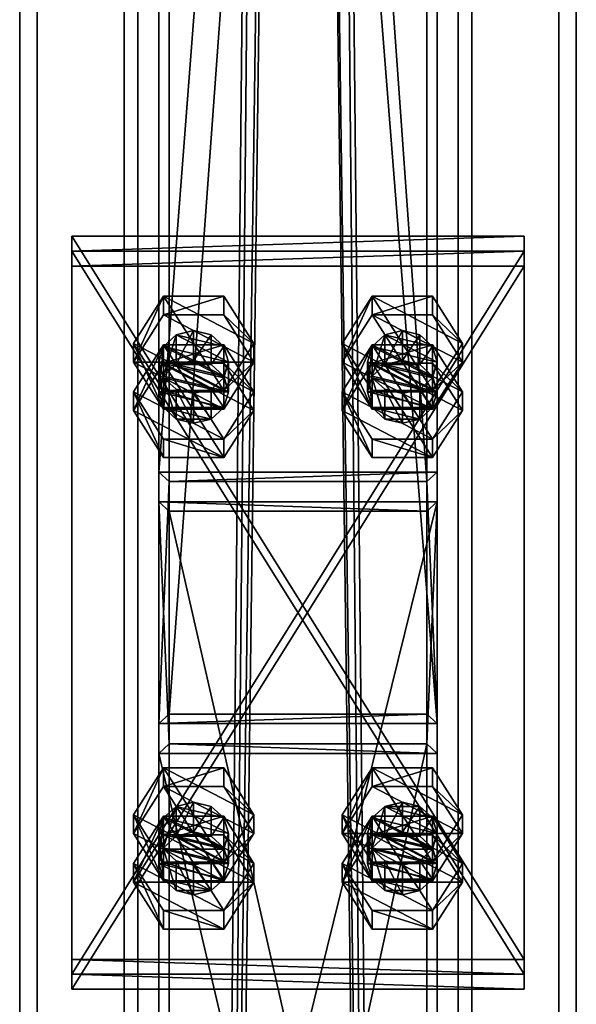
# Model space of a CAD drawing. Header units: millimetres. Extents: x -333 to 67333, y -930 to 39730.
# Tile 212 of 256: x 5420 to 5580, y 12513 to 12796. Entities that reach past the tile are written whole.
import ezdxf

# ---------------------------------------------------------------- set-up
doc = ezdxf.new("R2010")
doc.units = ezdxf.units.MM
for name, color, linetype in [('3', 7, 'Continuous'), ('5', 7, 'Continuous'), ('6', 7, 'Continuous'), ('95', 7, 'Continuous'), ('99', 7, 'Continuous')]:
    doc.layers.add(name, color=color, linetype=linetype)

msp = doc.modelspace()

# ---------------------------------------------------------------- meshes
at = {"layer": '3', "color": 91}
mesh = msp.add_polyface(dxfattribs=at)
corners = [(5463, 13703.27, 5976.91), (5537, 13703.27, 5976.91), (5537, 12663.27, 3783.11), (5463, 12663.27, 3783.11), (5537, 13612.2, 5957.55), (5537, 12596.4, 3814.81), (5463, 13612.2, 5957.55), (5463, 12596.4, 3814.81), (5460, 13706.96, 5977.69), (5460, 13608.51, 5956.77), (5460, 12593.69, 3816.09), (5460, 12665.98, 3781.82), (5540, 13608.51, 5956.77), (5540, 12593.69, 3816.09), (5540, 13706.96, 5977.69), (5540, 12665.98, 3781.82)]
mesh.append_faces([[corners[k] for k in face] for face in [(0, 2, 3, 3), (1, 5, 2, 2), (4, 7, 5, 5), (6, 3, 7, 7), (8, 10, 11, 11), (9, 13, 10, 10), (12, 15, 13, 13), (14, 11, 15, 15)]], dxfattribs={"vtx0": -1, "color": 91})
mesh.append_faces([[corners[k] for k in face] for face in [(9, 6, 12, 12), (6, 8, 0, 0), (0, 8, 1, 1), (12, 4, 14, 14), (4, 12, 6, 6), (14, 1, 8, 8), (11, 3, 15, 15), (3, 10, 7, 7), (7, 10, 5, 5), (15, 2, 13, 13), (2, 15, 3, 3), (13, 5, 10, 10)]], dxfattribs={"vtx0": -1, "vtx1": -1, "color": 91})
mesh.append_faces([[corners[k] for k in face] for face in [(6, 9, 8, 8), (14, 4, 1, 1), (3, 11, 10, 10), (13, 2, 5, 5)]], dxfattribs={"vtx0": -1, "vtx2": -1, "vtx3": -1, "color": 91})
mesh.append_faces([[corners[k] for k in face] for face in [(0, 1, 2, 2), (1, 4, 5, 5), (4, 6, 7, 7), (6, 0, 3, 3), (8, 9, 10, 10), (9, 12, 13, 13), (12, 14, 15, 15), (14, 8, 11, 11)]], dxfattribs={"vtx2": -1, "vtx3": -1, "color": 91})
mesh = msp.add_polyface(dxfattribs=at)
corners = [(5463, 12654.7, 3765.04), (5537, 12654.7, 3765.04), (5537, 12329.95, 3080), (5463, 12329.95, 3080), (5537, 12587.83, 3796.73), (5537, 12248.06, 3080), (5463, 12587.83, 3796.73), (5463, 12248.06, 3080), (5460, 12657.41, 3763.75), (5460, 12585.12, 3798.02), (5460, 12244.74, 3080), (5460, 12333.27, 3080), (5540, 12585.12, 3798.02), (5540, 12244.74, 3080), (5540, 12657.41, 3763.75), (5540, 12333.27, 3080)]
mesh.append_faces([[corners[k] for k in face] for face in [(0, 2, 3, 3), (1, 5, 2, 2), (4, 7, 5, 5), (6, 3, 7, 7), (8, 10, 11, 11), (9, 13, 10, 10), (12, 15, 13, 13), (14, 11, 15, 15)]], dxfattribs={"vtx0": -1, "color": 91})
mesh.append_faces([[corners[k] for k in face] for face in [(9, 6, 12, 12), (6, 8, 0, 0), (0, 8, 1, 1), (12, 4, 14, 14), (4, 12, 6, 6), (14, 1, 8, 8), (11, 3, 15, 15), (3, 10, 7, 7), (7, 10, 5, 5), (15, 2, 13, 13), (2, 15, 3, 3), (13, 5, 10, 10)]], dxfattribs={"vtx0": -1, "vtx1": -1, "color": 91})
mesh.append_faces([[corners[k] for k in face] for face in [(6, 9, 8, 8), (14, 4, 1, 1), (3, 11, 10, 10), (13, 2, 5, 5)]], dxfattribs={"vtx0": -1, "vtx2": -1, "vtx3": -1, "color": 91})
mesh.append_faces([[corners[k] for k in face] for face in [(0, 1, 2, 2), (1, 4, 5, 5), (4, 6, 7, 7), (6, 0, 3, 3), (8, 9, 10, 10), (9, 12, 13, 13), (12, 14, 15, 15), (14, 8, 11, 11)]], dxfattribs={"vtx2": -1, "vtx3": -1, "color": 91})
at = {"layer": '5', "color": 131}
mesh = msp.add_polyface(dxfattribs=at)
corners = [(5546, 9415, 2984), (5454, 9415, 2984), (5454, 19384.97, 2984), (5546, 19384.97, 2984), (5454, 9415, 3076), (5454, 19384.97, 3076), (5546, 9415, 3076), (5546, 19384.97, 3076), (5550, 9415, 2980), (5550, 9415, 3080), (5550, 19384.97, 3080), (5550, 19384.97, 2980), (5450, 9415, 3080), (5450, 19384.97, 3080), (5450, 9415, 2980), (5450, 19384.97, 2980)]
mesh.append_faces([[corners[k] for k in face] for face in [(0, 2, 3, 3), (1, 5, 2, 2), (4, 7, 5, 5), (6, 3, 7, 7), (8, 10, 11, 11), (9, 13, 10, 10), (12, 15, 13, 13), (14, 11, 15, 15)]], dxfattribs={"vtx0": -1, "color": 131})
mesh.append_faces([[corners[k] for k in face] for face in [(9, 6, 12, 12), (6, 8, 0, 0), (0, 8, 1, 1), (12, 4, 14, 14), (4, 12, 6, 6), (14, 1, 8, 8), (11, 3, 15, 15), (3, 10, 7, 7), (7, 10, 5, 5), (15, 2, 13, 13), (2, 15, 3, 3), (13, 5, 10, 10)]], dxfattribs={"vtx0": -1, "vtx1": -1, "color": 131})
mesh.append_faces([[corners[k] for k in face] for face in [(6, 9, 8, 8), (14, 4, 1, 1), (3, 11, 10, 10), (13, 2, 5, 5)]], dxfattribs={"vtx0": -1, "vtx2": -1, "vtx3": -1, "color": 131})
mesh.append_faces([[corners[k] for k in face] for face in [(0, 1, 2, 2), (1, 4, 5, 5), (4, 6, 7, 7), (6, 0, 3, 3), (8, 9, 10, 10), (9, 12, 13, 13), (12, 14, 15, 15), (14, 8, 11, 11)]], dxfattribs={"vtx2": -1, "vtx3": -1, "color": 131})
at = {"layer": '6', "color": 2}
mesh = msp.add_polyface(dxfattribs=at)
corners = [(5580, 19380.14, 7183.53), (5420, 19380.14, 7183.53), (5420, 7954.94, 4755.1), (5580, 7954.94, 4755.1), (5580, 19380.14, 7347.1), (5580, 7921.68, 4911.61), (5420, 19380.14, 7347.1), (5420, 7921.68, 4911.61), (5425, 7953.9, 4759.99), (5575, 7953.9, 4759.99), (5575, 7922.72, 4906.72), (5425, 7922.72, 4906.72), (5575, 19380.14, 7188.64), (5575, 19380.14, 7341.99), (5425, 19380.14, 7188.64), (5425, 19380.14, 7341.99)]
mesh.append_faces([[corners[k] for k in face] for face in [(0, 2, 3, 3), (4, 3, 5, 5), (6, 5, 7, 7), (1, 7, 2, 2), (12, 10, 9, 9), (14, 9, 8, 8), (15, 8, 11, 11), (13, 11, 10, 10)]], dxfattribs={"vtx0": -1, "color": 2})
mesh.append_faces([[corners[k] for k in face] for face in [(2, 8, 3, 3), (8, 7, 11, 11), (11, 7, 10, 10), (3, 9, 5, 5), (9, 3, 8, 8), (5, 10, 7, 7), (0, 12, 1, 1), (12, 4, 13, 13), (13, 4, 15, 15), (1, 14, 6, 6), (14, 1, 12, 12), (6, 15, 4, 4)]], dxfattribs={"vtx0": -1, "vtx1": -1, "color": 2})
mesh.append_faces([[corners[k] for k in face] for face in [(8, 2, 7, 7), (5, 9, 10, 10), (12, 0, 4, 4), (6, 14, 15, 15)]], dxfattribs={"vtx0": -1, "vtx2": -1, "vtx3": -1, "color": 2})
mesh.append_faces([[corners[k] for k in face] for face in [(0, 1, 2, 2), (4, 0, 3, 3), (6, 4, 5, 5), (1, 6, 7, 7), (12, 13, 10, 10), (14, 12, 9, 9), (15, 14, 8, 8), (13, 15, 11, 11)]], dxfattribs={"vtx2": -1, "vtx3": -1, "color": 2})
at = {"layer": '95', "color": 7}
mesh = msp.add_polyface(dxfattribs=at)
corners = [(5460, 12689.04, 3748.76), (5461.34, 12693.56, 3746.62), (5461.34, 12702.12, 3764.69), (5460, 12697.61, 3766.83), (5465, 12696.86, 3745.05), (5465, 12705.43, 3763.12), (5470, 12698.07, 3744.47), (5470, 12706.64, 3762.55), (5475, 12696.86, 3745.05), (5475, 12705.43, 3763.12), (5478.66, 12693.56, 3746.62), (5478.66, 12702.12, 3764.69), (5480, 12689.04, 3748.76), (5480, 12697.61, 3766.83), (5478.66, 12693.09, 3768.97), (5475, 12689.78, 3770.54), (5461.34, 12693.09, 3768.97), (5452.68, 12697.61, 3766.83), (5461.34, 12711.16, 3760.4), (5461.34, 12716.51, 3771.7), (5452.68, 12702.96, 3778.12), (5478.66, 12711.16, 3760.4), (5478.66, 12716.51, 3771.7), (5487.32, 12697.61, 3766.83), (5487.32, 12702.96, 3778.12), (5478.66, 12689.41, 3784.55), (5461.34, 12684.05, 3773.26), (5452.68, 12683.68, 3737.46), (5461.34, 12697.24, 3731.04), (5461.34, 12702.59, 3742.33), (5478.66, 12697.24, 3731.04), (5478.66, 12702.59, 3742.33), (5487.32, 12689.04, 3748.76), (5487.32, 12683.68, 3737.46)]
mesh.append_faces([[corners[k] for k in face] for face in [(0, 2, 3, 3), (1, 5, 2, 2), (4, 7, 5, 5), (6, 9, 7, 7), (8, 11, 9, 9), (10, 13, 11, 11), (12, 14, 13, 13), (4, 8, 6, 6), (11, 7, 9, 9), (17, 19, 20, 20), (18, 22, 19, 19), (21, 24, 22, 22), (23, 25, 24, 24), (18, 23, 21, 21), (24, 19, 22, 22), (28, 31, 29, 29), (30, 32, 31, 31), (28, 33, 30, 30), (32, 29, 31, 31)]], dxfattribs={"vtx0": -1, "color": 7})
mesh.append_faces([[corners[k] for k in face] for face in [(8, 4, 10, 10), (15, 3, 14, 14), (14, 2, 13, 13), (13, 5, 11, 11), (25, 19, 24, 24)]], dxfattribs={"vtx0": -1, "vtx1": -1, "color": 7})
mesh.append_faces([[corners[k] for k in face] for face in [(15, 16, 3, 3), (14, 3, 2, 2), (13, 2, 5, 5), (11, 5, 7, 7), (23, 18, 17, 17), (25, 20, 19, 19)]], dxfattribs={"vtx0": -1, "vtx2": -1, "vtx3": -1, "color": 7})
mesh.append_faces([[corners[k] for k in face] for face in [(0, 1, 2, 2), (1, 4, 5, 5), (4, 6, 7, 7), (6, 8, 9, 9), (8, 10, 11, 11), (10, 12, 13, 13), (17, 18, 19, 19), (18, 21, 22, 22), (21, 23, 24, 24), (26, 17, 20, 20), (27, 28, 29, 29), (28, 30, 31, 31)]], dxfattribs={"vtx2": -1, "vtx3": -1, "color": 7})
mesh = msp.add_polyface(dxfattribs=at)
corners = [(5520, 12689.04, 3748.76), (5521.34, 12693.56, 3746.62), (5521.34, 12702.12, 3764.69), (5520, 12697.61, 3766.83), (5525, 12696.86, 3745.05), (5525, 12705.43, 3763.12), (5530, 12698.07, 3744.47), (5530, 12706.64, 3762.55), (5535, 12696.86, 3745.05), (5535, 12705.43, 3763.12), (5538.66, 12693.56, 3746.62), (5538.66, 12702.12, 3764.69), (5540, 12689.04, 3748.76), (5540, 12697.61, 3766.83), (5538.66, 12693.09, 3768.97), (5535, 12689.78, 3770.54), (5521.34, 12693.09, 3768.97), (5512.68, 12697.61, 3766.83), (5521.34, 12711.16, 3760.4), (5521.34, 12716.51, 3771.7), (5512.68, 12702.96, 3778.12), (5538.66, 12711.16, 3760.4), (5538.66, 12716.51, 3771.7), (5547.32, 12697.61, 3766.83), (5547.32, 12702.96, 3778.12), (5538.66, 12689.41, 3784.55), (5521.34, 12684.05, 3773.26), (5538.66, 12684.05, 3773.26), (5512.68, 12683.68, 3737.46), (5521.34, 12697.24, 3731.04), (5521.34, 12702.59, 3742.33), (5538.66, 12697.24, 3731.04), (5538.66, 12702.59, 3742.33), (5547.32, 12689.04, 3748.76), (5547.32, 12683.68, 3737.46)]
mesh.append_faces([[corners[k] for k in face] for face in [(0, 2, 3, 3), (1, 5, 2, 2), (4, 7, 5, 5), (6, 9, 7, 7), (8, 11, 9, 9), (10, 13, 11, 11), (12, 14, 13, 13), (4, 8, 6, 6), (11, 7, 9, 9), (17, 19, 20, 20), (18, 22, 19, 19), (21, 24, 22, 22), (23, 25, 24, 24), (18, 23, 21, 21), (24, 19, 22, 22), (29, 32, 30, 30), (31, 33, 32, 32), (29, 34, 31, 31), (33, 30, 32, 32)]], dxfattribs={"vtx0": -1, "color": 7})
mesh.append_faces([[corners[k] for k in face] for face in [(8, 4, 10, 10), (14, 2, 13, 13), (13, 5, 11, 11), (23, 18, 27, 27), (25, 19, 24, 24)]], dxfattribs={"vtx0": -1, "vtx1": -1, "color": 7})
mesh.append_faces([[corners[k] for k in face] for face in [(15, 16, 3, 3), (14, 3, 2, 2), (13, 2, 5, 5), (11, 5, 7, 7), (27, 18, 17, 17), (25, 20, 19, 19)]], dxfattribs={"vtx0": -1, "vtx2": -1, "vtx3": -1, "color": 7})
mesh.append_faces([[corners[k] for k in face] for face in [(0, 1, 2, 2), (1, 4, 5, 5), (4, 6, 7, 7), (6, 8, 9, 9), (8, 10, 11, 11), (10, 12, 13, 13), (17, 18, 19, 19), (18, 21, 22, 22), (21, 23, 24, 24), (26, 17, 20, 20), (28, 29, 30, 30), (29, 31, 32, 32)]], dxfattribs={"vtx2": -1, "vtx3": -1, "color": 7})
mesh = msp.add_polyface(dxfattribs=at)
corners = [(5480, 12689.04, 3748.76), (5478.66, 12684.52, 3750.9), (5478.66, 12693.09, 3768.97), (5475, 12681.21, 3752.47), (5475, 12689.78, 3770.54), (5470, 12680, 3753.04), (5470, 12688.57, 3771.11), (5465, 12681.21, 3752.47), (5465, 12689.78, 3770.54), (5461.34, 12684.52, 3750.9), (5461.34, 12693.09, 3768.97), (5460, 12689.04, 3748.76), (5460, 12697.61, 3766.83), (5478.66, 12693.56, 3746.62), (5465, 12696.86, 3745.05), (5461.34, 12693.56, 3746.62), (5487.32, 12697.61, 3766.83), (5478.66, 12684.05, 3773.26), (5478.66, 12689.41, 3784.55), (5461.34, 12684.05, 3773.26), (5461.34, 12689.41, 3784.55), (5452.68, 12702.96, 3778.12), (5452.68, 12697.61, 3766.83), (5452.68, 12683.68, 3737.46), (5461.34, 12702.59, 3742.33), (5452.68, 12689.04, 3748.76), (5478.66, 12697.24, 3731.04), (5487.32, 12683.68, 3737.46), (5487.32, 12689.04, 3748.76), (5478.66, 12670.13, 3743.89), (5478.66, 12675.48, 3755.18), (5461.34, 12670.13, 3743.89), (5461.34, 12675.48, 3755.18), (5461.34, 12697.24, 3731.04)]
mesh.append_faces([[corners[k] for k in face] for face in [(1, 4, 2, 2), (3, 6, 4, 4), (5, 8, 6, 6), (7, 10, 8, 8), (9, 12, 10, 10), (3, 7, 5, 5), (10, 6, 8, 8), (17, 20, 18, 18), (19, 21, 20, 20), (17, 22, 19, 19), (21, 18, 20, 20), (23, 24, 25, 25), (27, 30, 28, 28), (29, 32, 30, 30), (31, 25, 32, 32), (29, 23, 31, 31), (25, 30, 32, 32)]], dxfattribs={"vtx0": -1, "color": 7})
mesh.append_faces([[corners[k] for k in face] for face in [(13, 14, 0, 0), (0, 11, 1, 1), (1, 9, 3, 3), (6, 10, 4, 4), (16, 22, 17, 17), (27, 33, 29, 29), (30, 24, 28, 28)]], dxfattribs={"vtx0": -1, "vtx1": -1, "color": 7})
mesh.append_faces([[corners[k] for k in face] for face in [(0, 14, 15, 15), (0, 15, 11, 11), (1, 11, 9, 9), (3, 9, 7, 7), (29, 33, 23, 23), (30, 25, 24, 24)]], dxfattribs={"vtx0": -1, "vtx2": -1, "vtx3": -1, "color": 7})
mesh.append_faces([[corners[k] for k in face] for face in [(0, 1, 2, 2), (1, 3, 4, 4), (3, 5, 6, 6), (5, 7, 8, 8), (7, 9, 10, 10), (9, 11, 12, 12), (16, 17, 18, 18), (17, 19, 20, 20), (26, 27, 28, 28), (27, 29, 30, 30), (29, 31, 32, 32), (31, 23, 25, 25)]], dxfattribs={"vtx2": -1, "vtx3": -1, "color": 7})
mesh = msp.add_polyface(dxfattribs=at)
corners = [(5540, 12689.04, 3748.76), (5538.66, 12684.52, 3750.9), (5538.66, 12693.09, 3768.97), (5535, 12681.21, 3752.47), (5535, 12689.78, 3770.54), (5530, 12680, 3753.04), (5530, 12688.57, 3771.11), (5525, 12681.21, 3752.47), (5525, 12689.78, 3770.54), (5521.34, 12684.52, 3750.9), (5521.34, 12693.09, 3768.97), (5520, 12689.04, 3748.76), (5520, 12697.61, 3766.83), (5538.66, 12693.56, 3746.62), (5525, 12696.86, 3745.05), (5521.34, 12693.56, 3746.62), (5547.32, 12697.61, 3766.83), (5538.66, 12684.05, 3773.26), (5538.66, 12689.41, 3784.55), (5521.34, 12684.05, 3773.26), (5521.34, 12689.41, 3784.55), (5512.68, 12702.96, 3778.12), (5512.68, 12697.61, 3766.83), (5512.68, 12683.68, 3737.46), (5521.34, 12702.59, 3742.33), (5512.68, 12689.04, 3748.76), (5538.66, 12697.24, 3731.04), (5547.32, 12683.68, 3737.46), (5547.32, 12689.04, 3748.76), (5538.66, 12670.13, 3743.89), (5538.66, 12675.48, 3755.18), (5521.34, 12670.13, 3743.89), (5521.34, 12675.48, 3755.18), (5521.34, 12697.24, 3731.04)]
mesh.append_faces([[corners[k] for k in face] for face in [(1, 4, 2, 2), (3, 6, 4, 4), (5, 8, 6, 6), (7, 10, 8, 8), (9, 12, 10, 10), (3, 7, 5, 5), (10, 6, 8, 8), (17, 20, 18, 18), (19, 21, 20, 20), (17, 22, 19, 19), (21, 18, 20, 20), (23, 24, 25, 25), (27, 30, 28, 28), (29, 32, 30, 30), (31, 25, 32, 32), (29, 23, 31, 31), (25, 30, 32, 32)]], dxfattribs={"vtx0": -1, "color": 7})
mesh.append_faces([[corners[k] for k in face] for face in [(13, 14, 0, 0), (0, 11, 1, 1), (1, 9, 3, 3), (6, 10, 4, 4), (4, 12, 2, 2), (27, 33, 29, 29), (30, 24, 28, 28)]], dxfattribs={"vtx0": -1, "vtx1": -1, "color": 7})
mesh.append_faces([[corners[k] for k in face] for face in [(0, 14, 15, 15), (0, 15, 11, 11), (1, 11, 9, 9), (3, 9, 7, 7), (29, 33, 23, 23), (30, 25, 24, 24)]], dxfattribs={"vtx0": -1, "vtx2": -1, "vtx3": -1, "color": 7})
mesh.append_faces([[corners[k] for k in face] for face in [(0, 1, 2, 2), (1, 3, 4, 4), (3, 5, 6, 6), (5, 7, 8, 8), (7, 9, 10, 10), (9, 11, 12, 12), (16, 17, 18, 18), (17, 19, 20, 20), (26, 27, 28, 28), (27, 29, 30, 30), (29, 31, 32, 32), (31, 23, 25, 25)]], dxfattribs={"vtx2": -1, "vtx3": -1, "color": 7})
mesh = msp.add_polyface(dxfattribs=at)
corners = [(5460, 12553.5, 3813.01), (5461.34, 12558.02, 3810.87), (5461.34, 12566.58, 3828.94), (5460, 12562.06, 3831.08), (5465, 12561.32, 3809.3), (5465, 12569.89, 3827.37), (5470, 12562.53, 3808.73), (5470, 12571.1, 3826.8), (5475, 12561.32, 3809.3), (5475, 12569.89, 3827.37), (5478.66, 12558.02, 3810.87), (5478.66, 12566.58, 3828.94), (5480, 12553.5, 3813.01), (5480, 12562.06, 3831.08), (5478.66, 12557.55, 3833.23), (5461.34, 12557.55, 3833.23), (5452.68, 12562.06, 3831.08), (5461.34, 12575.62, 3824.66), (5461.34, 12580.97, 3835.95), (5452.68, 12567.42, 3842.38), (5478.66, 12575.62, 3824.66), (5478.66, 12580.97, 3835.95), (5487.32, 12562.06, 3831.08), (5487.32, 12567.42, 3842.38), (5478.66, 12553.86, 3848.81), (5461.34, 12548.51, 3837.51), (5478.66, 12548.51, 3837.51), (5452.68, 12548.14, 3801.72), (5461.34, 12561.7, 3795.29), (5461.34, 12567.05, 3806.59), (5478.66, 12561.7, 3795.29), (5478.66, 12567.05, 3806.59), (5487.32, 12553.5, 3813.01), (5487.32, 12548.14, 3801.72)]
mesh.append_faces([[corners[k] for k in face] for face in [(0, 2, 3, 3), (1, 5, 2, 2), (4, 7, 5, 5), (6, 9, 7, 7), (8, 11, 9, 9), (10, 13, 11, 11), (12, 14, 13, 13), (4, 8, 6, 6), (11, 7, 9, 9), (16, 18, 19, 19), (17, 21, 18, 18), (20, 23, 21, 21), (22, 24, 23, 23), (17, 22, 20, 20), (23, 18, 21, 21), (28, 31, 29, 29), (30, 32, 31, 31), (28, 33, 30, 30), (32, 29, 31, 31)]], dxfattribs={"vtx0": -1, "color": 7})
mesh.append_faces([[corners[k] for k in face] for face in [(8, 4, 10, 10), (14, 2, 13, 13), (13, 5, 11, 11), (22, 17, 26, 26), (24, 18, 23, 23)]], dxfattribs={"vtx0": -1, "vtx1": -1, "color": 7})
mesh.append_faces([[corners[k] for k in face] for face in [(14, 15, 3, 3), (14, 3, 2, 2), (13, 2, 5, 5), (11, 5, 7, 7), (26, 17, 16, 16), (24, 19, 18, 18)]], dxfattribs={"vtx0": -1, "vtx2": -1, "vtx3": -1, "color": 7})
mesh.append_faces([[corners[k] for k in face] for face in [(0, 1, 2, 2), (1, 4, 5, 5), (4, 6, 7, 7), (6, 8, 9, 9), (8, 10, 11, 11), (10, 12, 13, 13), (16, 17, 18, 18), (17, 20, 21, 21), (20, 22, 23, 23), (25, 16, 19, 19), (27, 28, 29, 29), (28, 30, 31, 31)]], dxfattribs={"vtx2": -1, "vtx3": -1, "color": 7})
mesh = msp.add_polyface(dxfattribs=at)
corners = [(5520, 12553.5, 3813.01), (5521.34, 12558.02, 3810.87), (5521.34, 12566.58, 3828.94), (5520, 12562.06, 3831.08), (5525, 12561.32, 3809.3), (5525, 12569.89, 3827.37), (5530, 12562.53, 3808.73), (5530, 12571.1, 3826.8), (5535, 12561.32, 3809.3), (5535, 12569.89, 3827.37), (5538.66, 12558.02, 3810.87), (5538.66, 12566.58, 3828.94), (5540, 12553.5, 3813.01), (5540, 12562.06, 3831.08), (5538.66, 12557.55, 3833.23), (5521.34, 12557.55, 3833.23), (5512.68, 12562.06, 3831.08), (5521.34, 12575.62, 3824.66), (5521.34, 12580.97, 3835.95), (5512.68, 12567.42, 3842.38), (5538.66, 12575.62, 3824.66), (5538.66, 12580.97, 3835.95), (5547.32, 12562.06, 3831.08), (5547.32, 12567.42, 3842.38), (5538.66, 12553.86, 3848.81), (5521.34, 12548.51, 3837.51), (5512.68, 12548.14, 3801.72), (5521.34, 12561.7, 3795.29), (5521.34, 12567.05, 3806.59), (5538.66, 12561.7, 3795.29), (5538.66, 12567.05, 3806.59), (5547.32, 12553.5, 3813.01), (5547.32, 12548.14, 3801.72)]
mesh.append_faces([[corners[k] for k in face] for face in [(0, 2, 3, 3), (1, 5, 2, 2), (4, 7, 5, 5), (6, 9, 7, 7), (8, 11, 9, 9), (10, 13, 11, 11), (12, 14, 13, 13), (4, 8, 6, 6), (9, 5, 7, 7), (16, 18, 19, 19), (17, 21, 18, 18), (20, 23, 21, 21), (22, 24, 23, 23), (17, 22, 20, 20), (23, 18, 21, 21), (27, 30, 28, 28), (29, 31, 30, 30), (27, 32, 29, 29), (31, 28, 30, 30)]], dxfattribs={"vtx0": -1, "color": 7})
mesh.append_faces([[corners[k] for k in face] for face in [(8, 4, 10, 10), (14, 2, 13, 13), (13, 5, 11, 11), (11, 5, 9, 9), (24, 18, 23, 23)]], dxfattribs={"vtx0": -1, "vtx1": -1, "color": 7})
mesh.append_faces([[corners[k] for k in face] for face in [(12, 4, 1, 1), (14, 15, 3, 3), (14, 3, 2, 2), (13, 2, 5, 5), (22, 17, 16, 16), (24, 19, 18, 18)]], dxfattribs={"vtx0": -1, "vtx2": -1, "vtx3": -1, "color": 7})
mesh.append_faces([[corners[k] for k in face] for face in [(0, 1, 2, 2), (1, 4, 5, 5), (4, 6, 7, 7), (6, 8, 9, 9), (8, 10, 11, 11), (10, 12, 13, 13), (16, 17, 18, 18), (17, 20, 21, 21), (20, 22, 23, 23), (25, 16, 19, 19), (26, 27, 28, 28), (27, 29, 30, 30)]], dxfattribs={"vtx2": -1, "vtx3": -1, "color": 7})
mesh = msp.add_polyface(dxfattribs=at)
corners = [(5480, 12553.5, 3813.01), (5478.66, 12548.98, 3815.15), (5478.66, 12557.55, 3833.23), (5475, 12545.67, 3816.72), (5475, 12554.24, 3834.79), (5470, 12544.46, 3817.3), (5470, 12553.03, 3835.37), (5465, 12545.67, 3816.72), (5465, 12554.24, 3834.79), (5461.34, 12548.98, 3815.15), (5461.34, 12557.55, 3833.23), (5460, 12553.5, 3813.01), (5460, 12562.06, 3831.08), (5478.66, 12558.02, 3810.87), (5465, 12561.32, 3809.3), (5461.34, 12558.02, 3810.87), (5487.32, 12562.06, 3831.08), (5478.66, 12548.51, 3837.51), (5478.66, 12553.86, 3848.81), (5461.34, 12548.51, 3837.51), (5461.34, 12553.86, 3848.81), (5452.68, 12567.42, 3842.38), (5452.68, 12562.06, 3831.08), (5452.68, 12548.14, 3801.72), (5461.34, 12567.05, 3806.59), (5452.68, 12553.5, 3813.01), (5478.66, 12561.7, 3795.29), (5487.32, 12548.14, 3801.72), (5487.32, 12553.5, 3813.01), (5478.66, 12534.59, 3808.14), (5478.66, 12539.94, 3819.44), (5461.34, 12534.59, 3808.14), (5461.34, 12539.94, 3819.44), (5461.34, 12561.7, 3795.29)]
mesh.append_faces([[corners[k] for k in face] for face in [(1, 4, 2, 2), (3, 6, 4, 4), (5, 8, 6, 6), (7, 10, 8, 8), (9, 12, 10, 10), (3, 7, 5, 5), (10, 6, 8, 8), (17, 20, 18, 18), (19, 21, 20, 20), (17, 22, 19, 19), (21, 18, 20, 20), (23, 24, 25, 25), (27, 30, 28, 28), (29, 32, 30, 30), (31, 25, 32, 32), (29, 23, 31, 31), (25, 30, 32, 32)]], dxfattribs={"vtx0": -1, "color": 7})
mesh.append_faces([[corners[k] for k in face] for face in [(13, 14, 0, 0), (0, 11, 1, 1), (1, 11, 3, 3), (6, 10, 4, 4), (4, 10, 2, 2), (27, 23, 29, 29), (30, 24, 28, 28)]], dxfattribs={"vtx0": -1, "vtx1": -1, "color": 7})
mesh.append_faces([[corners[k] for k in face] for face in [(0, 14, 15, 15), (0, 15, 11, 11), (3, 11, 9, 9), (3, 9, 7, 7), (27, 33, 23, 23), (30, 25, 24, 24)]], dxfattribs={"vtx0": -1, "vtx2": -1, "vtx3": -1, "color": 7})
mesh.append_faces([[corners[k] for k in face] for face in [(0, 1, 2, 2), (1, 3, 4, 4), (3, 5, 6, 6), (5, 7, 8, 8), (7, 9, 10, 10), (9, 11, 12, 12), (16, 17, 18, 18), (17, 19, 20, 20), (26, 27, 28, 28), (27, 29, 30, 30), (29, 31, 32, 32), (31, 23, 25, 25)]], dxfattribs={"vtx2": -1, "vtx3": -1, "color": 7})
mesh = msp.add_polyface(dxfattribs=at)
corners = [(5540, 12553.5, 3813.01), (5538.66, 12548.98, 3815.15), (5538.66, 12557.55, 3833.23), (5535, 12545.67, 3816.72), (5535, 12554.24, 3834.79), (5530, 12544.46, 3817.3), (5530, 12553.03, 3835.37), (5525, 12545.67, 3816.72), (5525, 12554.24, 3834.79), (5521.34, 12548.98, 3815.15), (5521.34, 12557.55, 3833.23), (5520, 12553.5, 3813.01), (5520, 12562.06, 3831.08), (5538.66, 12558.02, 3810.87), (5525, 12561.32, 3809.3), (5521.34, 12558.02, 3810.87), (5547.32, 12562.06, 3831.08), (5538.66, 12548.51, 3837.51), (5538.66, 12553.86, 3848.81), (5521.34, 12548.51, 3837.51), (5521.34, 12553.86, 3848.81), (5512.68, 12567.42, 3842.38), (5512.68, 12562.06, 3831.08), (5512.68, 12548.14, 3801.72), (5521.34, 12567.05, 3806.59), (5512.68, 12553.5, 3813.01), (5538.66, 12561.7, 3795.29), (5547.32, 12548.14, 3801.72), (5547.32, 12553.5, 3813.01), (5538.66, 12534.59, 3808.14), (5538.66, 12539.94, 3819.44), (5521.34, 12534.59, 3808.14), (5521.34, 12539.94, 3819.44), (5521.34, 12561.7, 3795.29)]
mesh.append_faces([[corners[k] for k in face] for face in [(1, 4, 2, 2), (3, 6, 4, 4), (5, 8, 6, 6), (7, 10, 8, 8), (9, 12, 10, 10), (3, 7, 5, 5), (10, 6, 8, 8), (17, 20, 18, 18), (19, 21, 20, 20), (17, 22, 19, 19), (21, 18, 20, 20), (23, 24, 25, 25), (27, 30, 28, 28), (29, 32, 30, 30), (31, 25, 32, 32), (29, 23, 31, 31), (25, 30, 32, 32)]], dxfattribs={"vtx0": -1, "color": 7})
mesh.append_faces([[corners[k] for k in face] for face in [(13, 14, 0, 0), (0, 11, 1, 1), (1, 9, 3, 3), (6, 10, 4, 4), (4, 10, 2, 2), (16, 22, 17, 17), (27, 23, 29, 29), (30, 24, 28, 28)]], dxfattribs={"vtx0": -1, "vtx1": -1, "color": 7})
mesh.append_faces([[corners[k] for k in face] for face in [(0, 15, 11, 11), (1, 11, 9, 9), (3, 9, 7, 7), (27, 33, 23, 23), (30, 25, 24, 24)]], dxfattribs={"vtx0": -1, "vtx2": -1, "vtx3": -1, "color": 7})
mesh.append_faces([[corners[k] for k in face] for face in [(0, 1, 2, 2), (1, 3, 4, 4), (3, 5, 6, 6), (5, 7, 8, 8), (7, 9, 10, 10), (9, 11, 12, 12), (16, 17, 18, 18), (17, 19, 20, 20), (26, 27, 28, 28), (27, 29, 30, 30), (29, 31, 32, 32), (31, 23, 25, 25)]], dxfattribs={"vtx2": -1, "vtx3": -1, "color": 7})
at = {"layer": '99', "color": 7}
mesh = msp.add_polyface(dxfattribs=at)
corners = [(5565, 12525.92, 3848.22), (5435, 12525.92, 3848.22), (5435, 12733.75, 3749.69), (5565, 12733.75, 3749.69), (5435, 12521.64, 3839.18), (5435, 12729.47, 3740.66), (5565, 12521.64, 3839.18), (5565, 12729.47, 3740.66)]
mesh.append_faces([[corners[k] for k in face] for face in [(0, 2, 3, 3), (1, 5, 2, 2), (4, 7, 5, 5), (6, 3, 7, 7), (1, 6, 4, 4), (3, 5, 7, 7)]], dxfattribs={"vtx0": -1, "color": 7})
mesh.append_faces([[corners[k] for k in face] for face in [(0, 1, 2, 2), (1, 4, 5, 5), (4, 6, 7, 7), (6, 0, 3, 3), (1, 0, 6, 6), (3, 2, 5, 5)]], dxfattribs={"vtx2": -1, "vtx3": -1, "color": 7})
mesh = msp.add_polyface(dxfattribs=at)
corners = [(5565, 12521.64, 3839.18), (5435, 12521.64, 3839.18), (5435, 12729.47, 3740.66), (5565, 12729.47, 3740.66), (5435, 12517.35, 3830.15), (5435, 12725.18, 3731.62), (5565, 12517.35, 3830.15), (5565, 12725.18, 3731.62)]
mesh.append_faces([[corners[k] for k in face] for face in [(0, 2, 3, 3), (1, 5, 2, 2), (4, 7, 5, 5), (6, 3, 7, 7), (1, 6, 4, 4), (3, 5, 7, 7)]], dxfattribs={"vtx0": -1, "color": 7})
mesh.append_faces([[corners[k] for k in face] for face in [(0, 1, 2, 2), (1, 4, 5, 5), (4, 6, 7, 7), (6, 0, 3, 3), (1, 0, 6, 6), (3, 2, 5, 5)]], dxfattribs={"vtx2": -1, "vtx3": -1, "color": 7})

doc.saveas('drawing.dxf')
